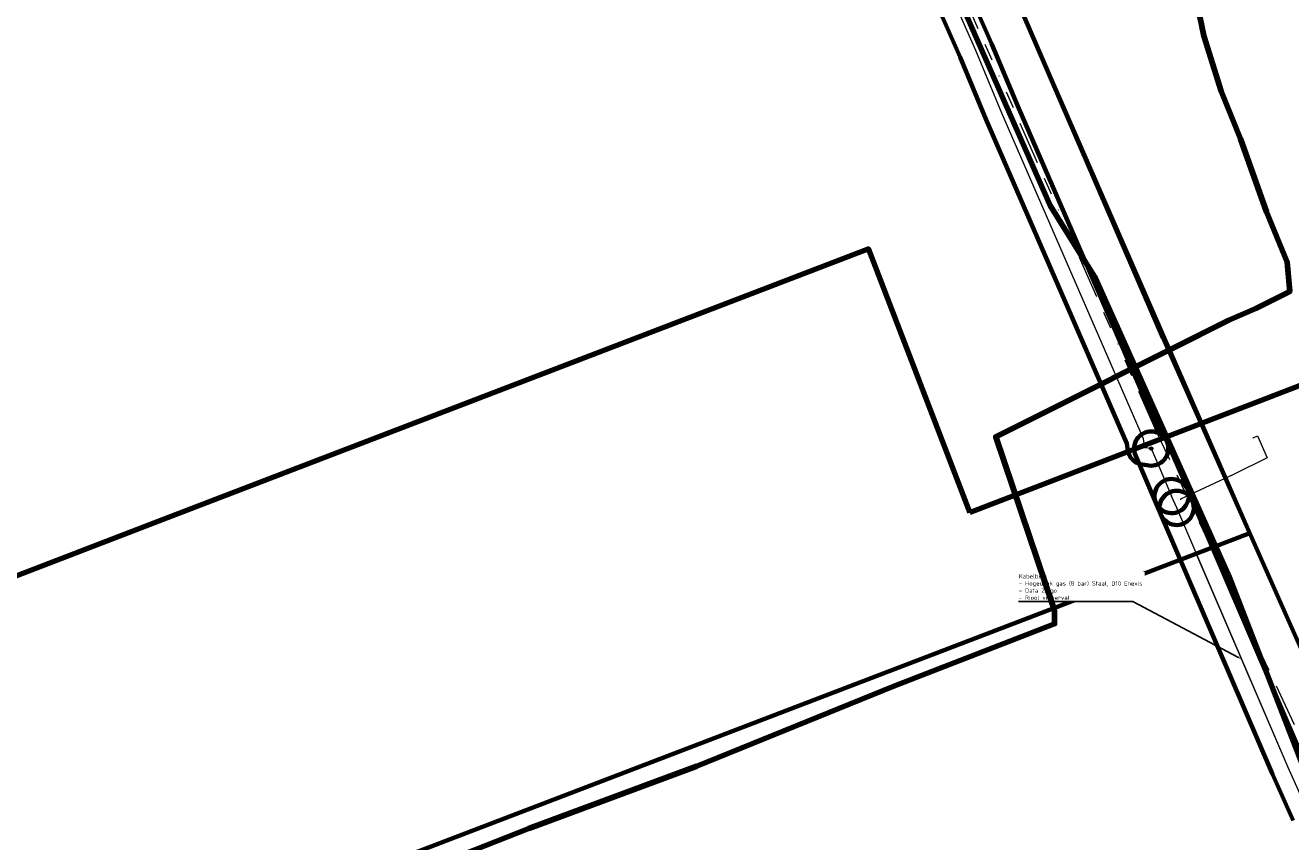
# Model space of a CAD drawing. Header units: metres. Extents: x 242122 to 243107, y 567823 to 568786.
# Tile 32 of 89: x 242288 to 242435, y 568212 to 568308. Entities that reach past the tile are written whole.
import ezdxf
from ezdxf import colors
from ezdxf.entities.mleader import LeaderData, LeaderLine
from ezdxf.lldxf.tags import DXFTag
from ezdxf.math import Vec2, Vec3

# ---------------------------------------------------------------- set-up
doc = ezdxf.new("R2010")
doc.units = ezdxf.units.M
doc.linetypes.add('RI-OVERIG-SO', pattern=[17, 5, -2, 2, -2, 0, -2, 2, -2])
for name, color, linetype, lineweight in [('B-WA-KL-DATA-G', 90, 'KL-DATA-SO', 18), ('B-WA-KL-DATA_KABELBED-G', 90, 'Continuous', 100), ('B-WA-KL-ET_MS-G', 130, 'KL-MS-SO', 18), ('B-WA-KL-GAS_HD-G', 30, 'KL-GAS_HD-SO', 18), ('B-WA-KL-GAS_HD_HULPSTUK-S', 30, 'Continuous', 18), ('B-WA-OG-INFO_ORIENTATIEPOLYGOON-GV', 7, 'Continuous', 70), ('B-WA-RI-VRIJVERVAL-G', 210, 'RI-OVERIG-SO', 18), ('B-WE-KL-DATA_COAXKABEL_42_ZIGGO BV-G', 90, 'KL-DATA-SO', 18), ('B-WE-KL-DATA_HULPSTUK_KPN BV-S', 90, 'Continuous', 18), ('B-WE-KL-DATA_KABELBED_KPN BV-G', 90, 'Continuous', 100), ('B-WE-KL-DATA_KABELBED_ZIGGO BV-G', 90, 'Continuous', 100), ('B-WE-KL-ET_MS_ENEXIS NETBEHEER BV-G', 130, 'KL-MS-SO', 18), ('B-WE-KL-GAS_HD_HULPSTUK_ENEXIS NETBEHEER BV-S', 30, 'Continuous', 18), ('B-WE-KL-GAS_HD_STAAL_100_8 BAR_ENEXIS NETBEHEER BV-G', 30, 'KL-GAS_HD-SO', 18), ('B-WE-KL-GAS_HD_STAAL_100_ENEXIS NETBEHEER BV-G', 30, 'KL-GAS_HD-SO', 18), ('B-WE-KL-GAS_HD_STAAL_150_8 BAR_ENEXIS NETBEHEER BV-G', 30, 'KL-GAS_HD-SO', 18), ('B-WE-RI-VRIJVERVAL_GEMEENTE TYNAARLO-G', 210, 'RI-OVERIG-SO', 18), ('B-WE-RI-VRIJVERVAL_HULPSTUK_GEMEENTE TYNAARLO-S', 210, 'Continuous', 18), ('V-WA-KL-ET_MS_KABELBED-G', 130, 'V-CONTINUOUS-SO', 100), ('V-WE-KL-ET_MS_KABELBED_ENEXIS NETBEHEER BV-G', 130, 'V-CONTINUOUS-SO', 100), ('X-XX-AL-T25-200', 7, 'Continuous', 25)]:
    doc.layers.add(name, color=color, linetype=linetype, lineweight=lineweight)
for name, color, linetype, lineweight, true_color in [('B-WA-OG-INFO_EIS VOORZORGSMAATREGEL-GV', 7, 'Continuous', 70, 0xfa194b), ('B-WE-OG-INFO_EIS VOORZORGSMAATREGEL_ENEXIS NETBEHEER BV-GV', 7, 'Continuous', 70, 0xfa194b), ('B-WE-OG-INFO_EIS VOORZORGSMAATREGEL_WATERBEDRIJF GRONINGEN-GV', 7, 'Continuous', 70, 0xfa194b)]:
    doc.layers.add(name, color=color, linetype=linetype, lineweight=lineweight, true_color=true_color)
doc.styles.add('NLCS-ISO', font='NLCS-ISO.ttf')
doc.styles.add('NLCS-ISO-M200-T25', font='NLCS-ISO.ttf', dxfattribs={"height": 0.5})
doc.styles.get("Standard").update_dxf_attribs({"font": 'arial.ttf'})
tags = doc.linetypes.add('KL-DATA-SO', pattern='A,4,-1,[101,NLCS.shx,S=0.5,R=0,X=0,Y=0],-1,4,-1,["D",Standard,S=1,R=0,X=-0.25,Y=-0.5],-1.5', length=12.5).pattern_tags.tags
tags[18] = DXFTag(74, 10)
tags = doc.linetypes.add('KL-GAS_HD-SO', pattern='A,4,-1,[69,NLCS.shx,S=0.5,R=0,X=0,Y=0],-1,4,-1,["H",Standard,S=1,R=0,X=0,Y=-0.5],-2', length=13).pattern_tags.tags
tags[18] = DXFTag(74, 10)
tags = doc.linetypes.add('KL-MS-SO', pattern='A,4,-1,[103,NLCS.shx,S=0.75,R=0,X=0,Y=0],-1,4,-1,["M",Standard,S=1,R=0,X=0,Y=-0.5],-2', length=13).pattern_tags.tags
tags[18] = DXFTag(74, 10)
doc.linetypes.add('V-CONTINUOUS-SO', pattern='A,3.5,[24,NLCS.shx,S=0.5,R=0,X=0,Y=0],3.5', length=7)

# ---------------------------------------------------------------- blocks, each defined once
blk = doc.blocks.new('SKL-WTB_HULP_OVERIG-SO')
at = {"color": 0, "linetype": 'ByBlock', "lineweight": 18}
for points in [[(-0.14, 0.14), (0.14, -0.14)], [(0.14, 0.14), (-0.14, -0.14)]]:
    blk.add_lwpolyline(points, dxfattribs=at)
at = {"color": 0, "linetype": 'ByBlock', "lineweight": 18, "style": 'NLCS-ISO', "flags": 1}
for tag, p in [('TYPE', (1.5, 0)), ('OMSCHRIJVING', (1.5, -3)), ('LABEL', (1.5, -1.5))]:
    blk.add_attdef(tag, p, '', height=1, dxfattribs=at)
blk = doc.blocks.new('SKL-WTB_HULP_VERLOOP-SO')
at = {"color": 0, "linetype": 'ByBlock', "lineweight": 18}
for points in [[(0.44, 0.72), (-0.88, 0)], [(0.44, -0.72), (-0.88, 0)], [(0.44, -0.72), (0.44, 0.72)]]:
    blk.add_lwpolyline(points, dxfattribs=at)
blk.add_circle((0, 0), 1, dxfattribs=at)
at = {"color": 0, "linetype": 'ByBlock', "lineweight": 18, "style": 'NLCS-ISO', "flags": 1}
for tag, p in [('TYPE', (1.5, 0)), ('OMSCHRIJVING', (1.5, -3)), ('LABEL', (1.5, -1.5))]:
    blk.add_attdef(tag, p, '', height=1, dxfattribs=at)
blk = doc.blocks.new('SRI-HULP_OVERIG-SO')
at = {"color": 0, "linetype": 'ByBlock', "lineweight": 18}
for points in [[(-0.14, 0.14), (0.14, -0.14)], [(0.14, 0.14), (-0.14, -0.14)]]:
    blk.add_lwpolyline(points, dxfattribs=at)
at = {"color": 0, "linetype": 'ByBlock', "lineweight": 18, "style": 'NLCS-ISO', "flags": 1}
for tag, p in [('TYPE', (1.5, 0)), ('OMSCHRIJVING', (1.5, -3)), ('LABEL', (1.5, -1.5))]:
    blk.add_attdef(tag, p, '', height=1, dxfattribs=at)

msp = doc.modelspace()

# ---------------------------------------------------------------- linework, layer by layer
at = {"layer": 'B-WA-KL-DATA-G'}
msp.add_lwpolyline([(242467.681, 568171.002), (242463.925, 568178.468), (242462.04, 568182.985), (242457.329, 568194.902), (242448.508, 568218.469), (242445.987, 568222.536), (242437.396, 568219.247), (242434.355, 568227.187), (242428.132, 568243.078), (242426.507, 568246.713)], dxfattribs=at)
at = {"layer": 'B-WA-KL-DATA_KABELBED-G'}
for points in [[(242424.928, 568261.06), (242445.262, 568268.882)], [(242463.925, 568178.468), (242462.04, 568182.985), (242457.329, 568194.902), (242448.508, 568218.469), (242445.987, 568222.536), (242437.396, 568219.247), (242428.132, 568243.078), (242426.507, 568246.713)]]:
    msp.add_lwpolyline(points, dxfattribs=at)
at = {"layer": 'B-WA-KL-ET_MS-G'}
for points in [[(242424.477, 568309.483), (242425.143, 568306.294), (242427.176, 568299.829), (242429.451, 568294.261), (242432.487, 568285.754), (242434.9, 568279.848), (242435.189, 568276.419), (242431.219, 568274.467), (242428.076, 568273.076), (242421.181, 568269.635)], [(242407.616, 568239.481), (242407.714, 568239.191), (242407.726, 568237.632), (242388.97, 568230.362), (242365.959, 568221.032), (242346.35, 568213.761), (242310.59, 568199.668), (242310.225, 568199.532)]]:
    msp.add_lwpolyline(points, dxfattribs=at)
at = {"layer": 'B-WA-KL-GAS_HD-G'}
for points in [[(242430.909, 568259.356), (242431.422, 568259.58), (242432.564, 568257.015), (242428.684, 568255.104), (242427.72, 568254.654)], [(242437.399, 568215.524), (242434.994, 568220.885), (242424.272, 568245.858)]]:
    msp.add_lwpolyline(points, dxfattribs=at)
at = {"layer": 'B-WA-OG-INFO_EIS VOORZORGSMAATREGEL-GV'}
msp.add_lwpolyline([(242914.445, 568112.908), (242546.772, 568019.064), (242542.948, 568028.382), (242541.695, 568028.067), (242541.688, 568028.068), (242541.684, 568028.073), (242533.072, 568047.778), (242532.095, 568050.042), (242522.287, 568072.784), (242509.322, 568103.076), (242508.197, 568102.709), (242508.19, 568102.709), (242508.185, 568102.714), (242497.199, 568127.858), (242490.599, 568125.958), (242490.588, 568125.962), (242469.69, 568169.664), (242468.882, 568171.376), (242465.366, 568170.281), (242446.144, 568213.056), (242430.507, 568248.245), (242430.516, 568248.248), (242400.498, 568317.023)], dxfattribs=at)
at = {"layer": 'B-WA-OG-INFO_ORIENTATIEPOLYGOON-GV'}
msp.add_lwpolyline([(242751.967, 568556.271), (242565.688, 568463.851), (242442.85, 568671.226), (242460.056, 568681.418), (242444.987, 568707.443), (242384.409, 568672.369), (242399.477, 568646.343), (242416.686, 568656.536), (242474.782, 568558.454), (242515.844, 568427.317), (242539.317, 568384.982), (242400.498, 568317.023), (242430.516, 568248.248), (242303.944, 568199.794), (242325.606, 568144.321), (242183.26, 568088.734), (242295.105, 568006.717), (242295.17, 568006.649), (242357.548, 568062.526), (242331.727, 568128.648), (242468.882, 568171.376), (242541.371, 568017.685), (242914.445, 568112.908)], dxfattribs=at)
at = {"layer": 'B-WA-RI-VRIJVERVAL-G'}
msp.add_lwpolyline([(242443.039, 568210.389), (242426.027, 568246.529)], dxfattribs=at)
at = {"layer": 'B-WE-KL-DATA_KABELBED_KPN BV-G'}
for points in [[(242270.019, 568241.192), (242281.221, 568245.493), (242282.654, 568241.758), (242304.133, 568250), (242386.007, 568281.416), (242397.825, 568250.635)], [(242397.825, 568250.635), (242445.262, 568268.882)]]:
    msp.add_lwpolyline(points, dxfattribs=at)
at = {"layer": 'B-WE-KL-GAS_HD_STAAL_100_8 BAR_ENEXIS NETBEHEER BV-G'}
for points in [[(242419.013, 568258.104), (242420.009, 568255.779), (242421.394, 568252.56)], [(242421.986, 568251.181), (242421.394, 568252.56)]]:
    msp.add_lwpolyline(points, dxfattribs=at)
at = {"layer": 'B-WE-KL-GAS_HD_STAAL_100_ENEXIS NETBEHEER BV-G'}
msp.add_lwpolyline([(242430.909, 568259.356), (242431.422, 568259.58), (242432.564, 568257.015), (242428.684, 568255.104), (242422.433, 568252.189)], dxfattribs=at)
at = {"layer": 'B-WE-KL-GAS_HD_STAAL_150_8 BAR_ENEXIS NETBEHEER BV-G'}
msp.add_lwpolyline([(242419.013, 568258.104), (242418.255, 568258.209), (242418.118, 568259.246), (242401.589, 568297.274), (242398.542, 568304.58), (242346.549, 568422.199), (242298.193, 568533.005), (242289.968, 568551.381), (242289.683, 568552.079), (242288.28, 568556.645), (242289.717, 568562.161)], dxfattribs=at)
at = {"layer": 'B-WE-OG-INFO_EIS VOORZORGSMAATREGEL_ENEXIS NETBEHEER BV-GV'}
msp.add_lwpolyline([(242344.72, 568421.39), (242396.705, 568303.79), (242399.755, 568296.477), (242416.172, 568258.706), (242416.291, 568257.833), (242416.354, 568257.589), (242416.447, 568257.354), (242416.647, 568257.02), (242416.893, 568256.745), (242417.089, 568256.584), (242417.304, 568256.45), (242417.662, 568256.299), (242417.98, 568256.228), (242418.739, 568256.123), (242418.991, 568256.104), (242419.243, 568256.117), (242419.491, 568256.162), (242419.734, 568256.239), (242419.962, 568256.344), (242420.177, 568256.478), (242420.373, 568256.638), (242420.547, 568256.821), (242420.697, 568257.026), (242420.819, 568257.246), (242420.914, 568257.482), (242420.977, 568257.726), (242421.009, 568257.976), (242421.009, 568258.229), (242420.977, 568258.48), (242420.914, 568258.725), (242420.821, 568258.96), (242420.698, 568259.182), (242420.548, 568259.386), (242420.374, 568259.569), (242420.179, 568259.729), (242420.029, 568259.823), (242419.952, 568260.043), (242403.429, 568298.058), (242400.371, 568305.389), (242348.378, 568423.008)], dxfattribs=at)
for points in [[(242421.593, 568250.57), (242421.844, 568250.611), (242422.086, 568250.684), (242422.317, 568250.786), (242422.534, 568250.917), (242422.732, 568251.074), (242422.908, 568251.253), (242423.061, 568251.456), (242423.187, 568251.674), (242423.284, 568251.907), (242423.352, 568252.151), (242423.388, 568252.401), (242423.392, 568252.655), (242423.364, 568252.907), (242423.304, 568253.152), (242423.232, 568253.349), (242420.851, 568258.892), (242420.737, 568259.117), (242420.596, 568259.327), (242420.428, 568259.518), (242420.239, 568259.684), (242420.03, 568259.826), (242419.805, 568259.941), (242419.565, 568260.026), (242419.318, 568260.081), (242419.067, 568260.103), (242418.814, 568260.094), (242418.566, 568260.053), (242418.323, 568259.981), (242418.092, 568259.879), (242417.875, 568259.749), (242417.676, 568259.591), (242417.5, 568259.411), (242417.347, 568259.21), (242417.221, 568258.991), (242417.123, 568258.758), (242417.056, 568258.514), (242417.019, 568258.262), (242417.015, 568258.011), (242417.043, 568257.76), (242417.103, 568257.513), (242417.175, 568257.316), (242419.556, 568251.771), (242419.671, 568251.545), (242419.813, 568251.336), (242419.98, 568251.146), (242420.169, 568250.979), (242420.379, 568250.837), (242420.603, 568250.723), (242420.843, 568250.638), (242421.09, 568250.583), (242421.342, 568250.561)], [(242422.012, 568249.181), (242422.273, 568249.202), (242422.528, 568249.256), (242422.774, 568249.343), (242423.008, 568249.462), (242423.224, 568249.61), (242423.418, 568249.785), (242423.588, 568249.983), (242423.731, 568250.204), (242423.843, 568250.439), (242423.924, 568250.689), (242423.972, 568250.946), (242423.986, 568251.206), (242423.965, 568251.468), (242423.911, 568251.723), (242423.824, 568251.97), (242423.232, 568253.349), (242423.113, 568253.583), (242422.965, 568253.797), (242422.79, 568253.992), (242422.591, 568254.163), (242422.371, 568254.305), (242422.135, 568254.418), (242421.886, 568254.498), (242421.629, 568254.546), (242421.369, 568254.56), (242421.107, 568254.539), (242420.852, 568254.485), (242420.606, 568254.398), (242420.371, 568254.279), (242420.157, 568254.131), (242419.962, 568253.956), (242419.791, 568253.757), (242419.649, 568253.537), (242419.537, 568253.302), (242419.456, 568253.052), (242419.408, 568252.795), (242419.394, 568252.535), (242419.415, 568252.273), (242419.469, 568252.018), (242419.556, 568251.771), (242420.148, 568250.392), (242420.267, 568250.158), (242420.415, 568249.943), (242420.59, 568249.749), (242420.789, 568249.579), (242421.009, 568249.436), (242421.244, 568249.324), (242421.494, 568249.243), (242421.751, 568249.195), (242422.011, 568249.181)]]:
    msp.add_lwpolyline(points, close=True, dxfattribs=at)
at = {"layer": 'B-WE-RI-VRIJVERVAL_GEMEENTE TYNAARLO-G'}
msp.add_lwpolyline([(242419.596, 568260.19), (242397.371, 568310.395)], dxfattribs=at)
at = {"layer": 'V-WA-KL-ET_MS_KABELBED-G'}
for points in [[(242424.477, 568309.483), (242425.143, 568306.294), (242427.176, 568299.829), (242429.451, 568294.261), (242432.487, 568285.754), (242434.9, 568279.848), (242435.189, 568276.419), (242431.219, 568274.467), (242428.076, 568273.076), (242421.181, 568269.635)], [(242407.616, 568239.481), (242407.714, 568239.191), (242407.726, 568237.632), (242388.97, 568230.362), (242365.959, 568221.032), (242346.35, 568213.761), (242310.59, 568199.668), (242310.225, 568199.532)]]:
    msp.add_lwpolyline(points, dxfattribs=at)

# ---------------------------------------------------------------- block references
at = {"layer": 'B-WA-KL-GAS_HD_HULPSTUK-S', "xscale": 0.2, "yscale": 0.2, "zscale": 0.2}
msp.add_blockref('SKL-WTB_HULP_OVERIG-SO', (242430.909, 568259.356), dxfattribs=at)
at = {"layer": 'B-WE-KL-DATA_HULPSTUK_KPN BV-S', "xscale": 0.2, "yscale": 0.2, "zscale": 0.2}
msp.add_blockref('SKL-WTB_HULP_OVERIG-SO', (242397.825, 568250.635), dxfattribs=at)
at = {"layer": 'B-WE-KL-GAS_HD_HULPSTUK_ENEXIS NETBEHEER BV-S', "xscale": 0.2, "yscale": 0.2, "zscale": 0.2}
for name, p in [('SKL-WTB_HULP_OVERIG-SO', (242430.909, 568259.356)), ('SKL-WTB_HULP_VERLOOP-SO', (242419.013, 568258.104)), ('SKL-WTB_HULP_OVERIG-SO', (242421.394, 568252.56)), ('SKL-WTB_HULP_OVERIG-SO', (242422.433, 568252.189)), ('SKL-WTB_HULP_OVERIG-SO', (242421.986, 568251.181))]:
    msp.add_blockref(name, p, dxfattribs=at)
at = {"layer": 'B-WE-RI-VRIJVERVAL_HULPSTUK_GEMEENTE TYNAARLO-S', "xscale": 0.2, "yscale": 0.2, "zscale": 0.2}
msp.add_blockref('SRI-HULP_OVERIG-SO', (242419.596, 568260.19), dxfattribs=at)

# ---------------------------------------------------------------- next in the draw order: leaders
at = {"layer": 'X-XX-AL-T25-200'}
ml = msp.add_multileader_mtext('Standard', dxfattribs=at)
ml.set_content('Kabelbed:\\P- Hogedruk gas (8 bar) Staal, D10 Enexis\\P- Data Ziggo\\P- Riool vrijverval', color=256, style='NLCS-ISO-M200-T25')
ml.set_leader_properties(color=256, linetype='ByLayer', lineweight=-1)
ml.build(insert=Vec2(0, 0))
ml.multileader.update_dxf_attribs({"text_left_attachment_type": 5, "text_right_attachment_type": 5, "dogleg_length": 0.5, "arrow_head_size": 0.5})
ctx = ml.context
ctx.base_point, ctx.char_height, ctx.arrow_head_size, ctx.landing_gap_size, ctx.plane_origin = Vec3(242403.382, 568240.249), 0.5, 0.5, 0.18, Vec3(242430.812, 568233.52)
ctx.left_attachment, ctx.right_attachment = 5, 5
notes = []
notes.append((ctx, [(0, (1, 1, 0), (242416.867, 568240.249), (-1, 0), 0.5, [(0, [(242429.569, 568233.52)], 0, [])])]))
ctx.mtext.insert, ctx.mtext.flow_direction = Vec3(242403.562, 568243.449), 5
ctx.mtext.has_bg_fill, ctx.mtext.bg_color, ctx.mtext.bg_scale_factor, ctx.mtext.bg_transparency, ctx.mtext.use_window_bg_color = 1, -1027028792, 1.5, 0, 1
for ctx, leaders in notes:
    for number, flags, end, landing, length, lines in leaders:
        leader = LeaderData()
        leader.index, (leader.has_last_leader_line, leader.has_dogleg_vector, leader.attachment_direction) = number, flags
        leader.last_leader_point, leader.dogleg_vector, leader.dogleg_length = Vec3(end), Vec3(landing), length
        for number, points, colour, breaks in lines:
            line = LeaderLine()
            line.index, line.vertices, line.color, line.breaks = number, Vec3.list(points), colors.encode_raw_color(colour), breaks
            leader.lines.append(line)
        ctx.leaders.append(leader)

# ---------------------------------------------------------------- next in the draw order: linework, layer by layer
at = {"layer": 'B-WE-KL-DATA_COAXKABEL_42_ZIGGO BV-G'}
msp.add_lwpolyline([(242383.57, 568340.265), (242407.204, 568286.471), (242412.565, 568277.914), (242428.132, 568243.078), (242434.355, 568227.187), (242437.396, 568219.247)], dxfattribs=at)
at = {"layer": 'B-WE-KL-DATA_KABELBED_ZIGGO BV-G'}
msp.add_lwpolyline([(242463.925, 568178.468), (242462.04, 568182.985), (242457.329, 568194.902), (242448.508, 568218.469), (242445.987, 568222.536), (242437.396, 568219.247), (242428.132, 568243.078), (242412.565, 568277.914), (242407.204, 568286.471), (242383.57, 568340.265)], dxfattribs=at)
at = {"layer": 'B-WE-KL-ET_MS_ENEXIS NETBEHEER BV-G'}
msp.add_lwpolyline([(242424.477, 568309.483), (242425.143, 568306.294), (242427.176, 568299.829), (242429.451, 568294.261), (242432.487, 568285.754), (242434.9, 568279.848), (242435.189, 568276.419), (242431.219, 568274.467), (242428.076, 568273.076), (242400.856, 568259.489), (242407.714, 568239.191), (242407.726, 568237.632), (242388.97, 568230.362), (242365.959, 568221.032), (242346.35, 568213.761), (242310.59, 568199.668), (242310.225, 568199.532)], dxfattribs=at)
at = {"layer": 'B-WE-KL-GAS_HD_STAAL_100_8 BAR_ENEXIS NETBEHEER BV-G'}
msp.add_lwpolyline([(242437.399, 568215.524), (242434.994, 568220.885), (242421.986, 568251.181)], dxfattribs=at)
at = {"layer": 'B-WE-OG-INFO_EIS VOORZORGSMAATREGEL_ENEXIS NETBEHEER BV-GV'}
msp.add_lwpolyline([(242436.825, 568221.691), (242423.824, 568251.97), (242423.709, 568252.196), (242423.567, 568252.405), (242423.401, 568252.594), (242423.211, 568252.762), (242423.001, 568252.904), (242422.777, 568253.018), (242422.538, 568253.103), (242422.291, 568253.158), (242422.039, 568253.18), (242421.786, 568253.171), (242421.538, 568253.13), (242421.294, 568253.058), (242421.064, 568252.956), (242420.848, 568252.825), (242420.648, 568252.668), (242420.472, 568252.488), (242420.319, 568252.286), (242420.193, 568252.066), (242420.096, 568251.834), (242420.028, 568251.59), (242419.992, 568251.339), (242419.988, 568251.087), (242420.016, 568250.835), (242420.076, 568250.589), (242420.148, 568250.392), (242433.156, 568220.096), (242435.574, 568214.705)], dxfattribs=at)
at = {"layer": 'B-WE-OG-INFO_EIS VOORZORGSMAATREGEL_WATERBEDRIJF GRONINGEN-GV'}
msp.add_lwpolyline([(242446.144, 568213.056), (242420.385, 568271.023), (242402.728, 568311.873)], dxfattribs=at)
at = {"layer": 'B-WE-RI-VRIJVERVAL_GEMEENTE TYNAARLO-G'}
msp.add_lwpolyline([(242443.039, 568210.389), (242419.596, 568260.19)], dxfattribs=at)
at = {"layer": 'V-WE-KL-ET_MS_KABELBED_ENEXIS NETBEHEER BV-G'}
msp.add_lwpolyline([(242424.477, 568309.483), (242425.143, 568306.294), (242427.176, 568299.829), (242429.451, 568294.261), (242432.487, 568285.754), (242434.9, 568279.848), (242435.189, 568276.419), (242431.219, 568274.467), (242428.076, 568273.076), (242400.856, 568259.489), (242407.714, 568239.191), (242407.726, 568237.632), (242388.97, 568230.362), (242365.959, 568221.032), (242346.35, 568213.761), (242310.59, 568199.668), (242310.225, 568199.532)], dxfattribs=at)

doc.saveas('drawing.dxf')
